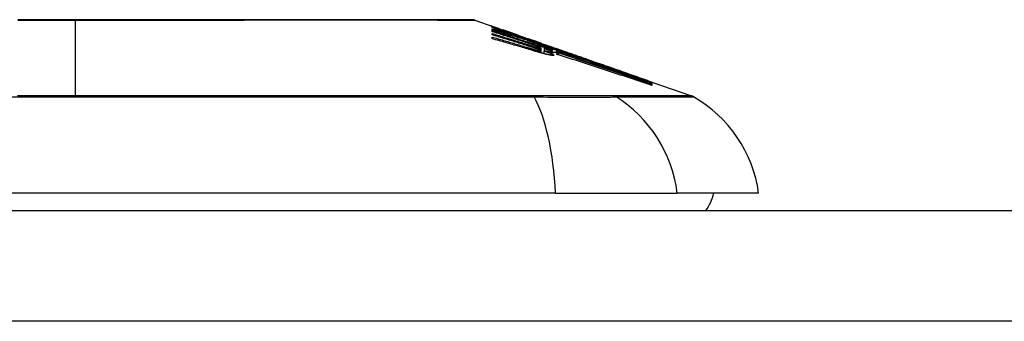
# Model space of a CAD drawing. Header units: inches. Extents: x 23 to 567, y 61 to 264.
# Tile 74 of 256: x 72.866 to 73.746, y 261.022 to 261.292. Entities that reach past the tile are written whole.
import ezdxf

# ---------------------------------------------------------------- set-up
doc = ezdxf.new("R2010")
doc.units = ezdxf.units.IN
doc.header["$MEASUREMENT"] = 0
doc.layers.add('Visible Edges(ANSI)', color=7, linetype='Continuous', lineweight=25)
doc.layers.add('Visible Tangent Edges(ANSI)', color=7, linetype='Continuous', lineweight=25)

msp = doc.modelspace()

# ---------------------------------------------------------------- linework, layer by layer
at = {"layer": 'Visible Edges(ANSI)'}
for p, q in [((73.27297, 261.29158), (73.28978, 261.2857)), ((73.28843, 261.28496), (73.28843, 261.28558)), ((73.28843, 261.2827), (73.28843, 261.2838)), ((73.28843, 261.2813), (73.28843, 261.28243)), ((73.28843, 261.27834), (73.28843, 261.27969)), ((73.29485, 261.2839), (73.29838, 261.28265)), ((73.29806, 261.28272), (73.29806, 261.28231)), ((73.305, 261.28013), (73.305, 261.27982)), ((73.30531, 261.27871), (73.30531, 261.27788)), ((73.28843, 261.27497), (73.28843, 261.27648)), ((73.31163, 261.2775), (73.31163, 261.27805)), ((73.3166, 261.27522), (73.3166, 261.27449)), ((73.32447, 261.27355), (73.32095, 261.27479)), ((73.32095, 261.27479), (73.32095, 261.27459)), ((73.32095, 261.27459), (73.32095, 261.27429)), ((73.32799, 261.27099), (73.32799, 261.27029)), ((73.33208, 261.27086), (73.33529, 261.26975)), ((73.33234, 261.27075), (73.33234, 261.27043)), ((73.33183, 261.26667), (73.33183, 261.26424)), ((73.33183, 261.26424), (73.33183, 261.26238)), ((73.33452, 261.26431), (73.33452, 261.26166)), ((73.33473, 261.26641), (73.33473, 261.2664)), ((73.33473, 261.2664), (73.33473, 261.26425)), ((73.34427, 261.2652), (73.33859, 261.26729)), ((73.34039, 261.26798), (73.34497, 261.26638)), ((73.34197, 261.26699), (73.34197, 261.26653)), ((73.34197, 261.26585), (73.34197, 261.26511)), ((73.34197, 261.2648), (73.34197, 261.26403)), ((73.34414, 261.26308), (73.34611, 261.26243)), ((73.34611, 261.26453), (73.34427, 261.2652)), ((73.34504, 261.26635), (73.34497, 261.26638)), ((73.34611, 261.26326), (73.34611, 261.26453)), ((73.34611, 261.26243), (73.34611, 261.26304)), ((73.34611, 261.26243), (73.34611, 261.26219)), ((73.34625, 261.26499), (73.34625, 261.26567)), ((73.34625, 261.26499), (73.34625, 261.26482)), ((73.34756, 261.26542), (73.34756, 261.26539)), ((73.34756, 261.2612), (73.34756, 261.26059)), ((73.37301, 261.25657), (73.38357, 261.25287)), ((73.42881, 261.23687), (73.42881, 261.23635)), ((73.43104, 261.23625), (73.43104, 261.23558)), ((73.43105, 261.23608), (73.43104, 261.23558)), ((73.43104, 261.23549), (73.43104, 261.23459)), ((73.43104, 261.23445), (73.43104, 261.2332)), ((73.43105, 261.23625), (73.4665, 261.22384)), ((73.43105, 261.23609), (73.43105, 261.23608)), ((73.43105, 261.23609), (73.43105, 261.23609)), ((73.34484, 261.13694), (72.48747, 261.13694)), ((73.34484, 261.13694), (73.45363, 261.13694)), ((73.52639, 261.13694), (73.45363, 261.13694)), ((23.46216, 261.12119), (77.06716, 261.12119))]:
    msp.add_line(p, q, dxfattribs=at)
at = {"layer": 'Visible Edges(ANSI)', "flags": 128}
for points in [[(73.27135, 261.29186), (73.27092, 261.29186), (73.26964, 261.29186), (73.2675, 261.29187), (73.26453, 261.29188), (73.26073, 261.29189), (73.25609, 261.2919), (73.25061, 261.29191), (73.24432, 261.29193), (73.23723, 261.29194), (73.22937, 261.29196), (73.22077, 261.29198), (73.21148, 261.29199), (73.20148, 261.29201), (73.19079, 261.29203), (73.17944, 261.29204), (73.16746, 261.29204), (73.15488, 261.29204), (73.1417, 261.29203), (73.12799, 261.29201), (73.11379, 261.29199), (73.09908, 261.29198), (73.08391, 261.29196), (73.06832, 261.29194), (73.05237, 261.29193), (73.03612, 261.29191), (73.01962, 261.2919), (73.00286, 261.29189), (72.98586, 261.29188), (72.96867, 261.29187), (72.95135, 261.29186), (72.93397, 261.29186), (72.9166, 261.29186), (72.89922, 261.29186), (72.88181, 261.29186), (72.86445, 261.29187)], [(73.29123, 261.28485), (73.29063, 261.28508), (73.29008, 261.28529), (73.28958, 261.28549), (73.28912, 261.28567), (73.28872, 261.28583), (73.28836, 261.28598), (73.28805, 261.28611), (73.28778, 261.28622), (73.28756, 261.28632), (73.28739, 261.2864), (73.28725, 261.28646), (73.28716, 261.28651), (73.2871, 261.28654), (73.28709, 261.28657), (73.2871, 261.28657), (73.28715, 261.28657), (73.28725, 261.28654), (73.28738, 261.28651), (73.28755, 261.28645), (73.28777, 261.28638), (73.28803, 261.2863), (73.28834, 261.28619), (73.2887, 261.28607), (73.2891, 261.28593)], [(73.28843, 261.28558), (73.2895, 261.28519), (73.29058, 261.2848), (73.29166, 261.2844), (73.29274, 261.284), (73.29383, 261.2836), (73.29492, 261.2832), (73.29602, 261.2828), (73.29713, 261.28239), (73.29825, 261.28198), (73.29937, 261.28156), (73.30051, 261.28115), (73.30165, 261.28072), (73.30281, 261.2803), (73.30398, 261.27987), (73.30517, 261.27943), (73.30637, 261.27899), (73.30759, 261.27854), (73.30882, 261.27809), (73.31007, 261.27763), (73.31133, 261.27716), (73.31262, 261.27669), (73.31393, 261.2762), (73.31525, 261.27572), (73.3166, 261.27522)], [(73.30531, 261.27871), (73.30458, 261.27898), (73.30385, 261.27926), (73.30312, 261.27952), (73.3024, 261.27979), (73.30167, 261.28006), (73.30095, 261.28033), (73.30024, 261.28059), (73.29952, 261.28086), (73.29881, 261.28112), (73.2981, 261.28138), (73.29739, 261.28165), (73.29668, 261.28191), (73.29598, 261.28217), (73.29528, 261.28243), (73.29459, 261.28269), (73.29389, 261.28294), (73.2932, 261.2832), (73.29251, 261.28345), (73.29182, 261.28371), (73.29114, 261.28396), (73.29046, 261.28421), (73.28978, 261.28446), (73.2891, 261.28471), (73.28843, 261.28496)], [(73.28843, 261.2838), (73.28914, 261.28359), (73.28984, 261.28338), (73.29055, 261.28317), (73.29125, 261.28297), (73.29195, 261.28276), (73.29266, 261.28255), (73.29336, 261.28234), (73.29407, 261.28213), (73.29477, 261.28192), (73.29548, 261.28171), (73.29618, 261.2815), (73.29688, 261.28128), (73.29759, 261.28107), (73.29829, 261.28086), (73.29899, 261.28065), (73.2997, 261.28043), (73.3004, 261.28022), (73.3011, 261.28001), (73.3018, 261.27979), (73.30251, 261.27958), (73.30321, 261.27936), (73.30391, 261.27915), (73.30461, 261.27893), (73.30531, 261.27871)], [(73.31691, 261.2744), (73.31573, 261.27476), (73.31455, 261.27512), (73.31337, 261.27547), (73.31219, 261.27583), (73.31101, 261.27618), (73.30982, 261.27654), (73.30864, 261.27689), (73.30745, 261.27724), (73.30627, 261.27759), (73.30508, 261.27794), (73.30389, 261.27829), (73.30271, 261.27864), (73.30152, 261.27899), (73.30033, 261.27933), (73.29914, 261.27967), (73.29795, 261.28002), (73.29676, 261.28036), (73.29557, 261.2807), (73.29438, 261.28103), (73.29319, 261.28137), (73.292, 261.28171), (73.29081, 261.28204), (73.28962, 261.28237), (73.28843, 261.2827)], [(73.28843, 261.28243), (73.29066, 261.2817), (73.29289, 261.28098), (73.29512, 261.28025), (73.29736, 261.27953), (73.29959, 261.2788), (73.30183, 261.27806), (73.30407, 261.27733), (73.30631, 261.2766), (73.30856, 261.27586), (73.3108, 261.27513), (73.31304, 261.27439), (73.31528, 261.27365), (73.31752, 261.27291), (73.31976, 261.27217), (73.322, 261.27143), (73.32423, 261.27069), (73.32647, 261.26996), (73.32869, 261.26922), (73.33092, 261.26848), (73.33314, 261.26774), (73.33536, 261.267), (73.33757, 261.26627), (73.33977, 261.26553), (73.34197, 261.2648)], [(73.3195, 261.27133), (73.31821, 261.27174), (73.31692, 261.27216), (73.31563, 261.27258), (73.31434, 261.273), (73.31305, 261.27342), (73.31176, 261.27383), (73.31046, 261.27425), (73.30917, 261.27467), (73.30787, 261.27508), (73.30658, 261.2755), (73.30528, 261.27592), (73.30399, 261.27633), (73.30269, 261.27675), (73.30139, 261.27717), (73.3001, 261.27758), (73.2988, 261.278), (73.2975, 261.27841), (73.29621, 261.27882), (73.29491, 261.27924), (73.29361, 261.27965), (73.29232, 261.28006), (73.29102, 261.28048), (73.28973, 261.28089), (73.28843, 261.2813)], [(73.28843, 261.27969), (73.28968, 261.27931), (73.29094, 261.27892), (73.29219, 261.27853), (73.29344, 261.27815), (73.29469, 261.27776), (73.29595, 261.27737), (73.2972, 261.27698), (73.29845, 261.27659), (73.29971, 261.2762), (73.30096, 261.27581), (73.30221, 261.27542), (73.30347, 261.27503), (73.30472, 261.27464), (73.30597, 261.27425), (73.30722, 261.27386), (73.30847, 261.27346), (73.30973, 261.27307), (73.31098, 261.27268), (73.31223, 261.27229), (73.31348, 261.27189), (73.31472, 261.2715), (73.31597, 261.2711), (73.31722, 261.27071), (73.31847, 261.27032)], [(73.31826, 261.26923), (73.31702, 261.26961), (73.31578, 261.27), (73.31454, 261.27038), (73.3133, 261.27076), (73.31206, 261.27115), (73.31082, 261.27153), (73.30958, 261.27191), (73.30834, 261.27229), (73.30709, 261.27267), (73.30585, 261.27305), (73.30461, 261.27343), (73.30336, 261.27381), (73.30212, 261.27419), (73.30088, 261.27457), (73.29963, 261.27495), (73.29839, 261.27533), (73.29714, 261.27571), (73.2959, 261.27609), (73.29465, 261.27646), (73.29341, 261.27684), (73.29216, 261.27721), (73.29092, 261.27759), (73.28968, 261.27796), (73.28843, 261.27834)], [(73.2891, 261.28593), (73.28927, 261.28587), (73.28944, 261.28581), (73.28962, 261.28575), (73.28981, 261.28569), (73.29, 261.28562), (73.2902, 261.28555), (73.2904, 261.28548), (73.29061, 261.2854), (73.29083, 261.28533), (73.29105, 261.28525), (73.29128, 261.28517), (73.29152, 261.28508), (73.29176, 261.285), (73.29201, 261.28491), (73.29227, 261.28482), (73.29254, 261.28472), (73.2928, 261.28463), (73.29308, 261.28453), (73.29336, 261.28443), (73.29365, 261.28433), (73.29394, 261.28422), (73.29424, 261.28412), (73.29454, 261.28401), (73.29485, 261.2839)], [(73.305, 261.27982), (73.30434, 261.28006), (73.30367, 261.2803), (73.30301, 261.28053), (73.30235, 261.28077), (73.30169, 261.281), (73.30104, 261.28124), (73.3004, 261.28147), (73.29976, 261.2817), (73.29913, 261.28193), (73.2985, 261.28215), (73.29789, 261.28237), (73.29729, 261.28259), (73.2967, 261.28281), (73.29612, 261.28302), (73.29556, 261.28323), (73.295, 261.28343), (73.29447, 261.28363), (73.29395, 261.28382), (73.29345, 261.28401), (73.29297, 261.28419), (73.2925, 261.28437), (73.29206, 261.28453), (73.29163, 261.28469), (73.29123, 261.28485)], [(73.30127, 261.28167), (73.30079, 261.28183), (73.30035, 261.28199), (73.29995, 261.28212), (73.29958, 261.28225), (73.29927, 261.28236), (73.29899, 261.28245), (73.29876, 261.28253), (73.29856, 261.28259), (73.2984, 261.28264), (73.29828, 261.28268), (73.29818, 261.28271), (73.29811, 261.28272), (73.29808, 261.28273), (73.29806, 261.28272), (73.29808, 261.28271), (73.29814, 261.28268), (73.29824, 261.28263), (73.29839, 261.28257), (73.29859, 261.28249), (73.29884, 261.28239), (73.29913, 261.28228), (73.29947, 261.28215), (73.29986, 261.282), (73.30029, 261.28184)], [(73.30029, 261.28184), (73.30044, 261.28179), (73.3006, 261.28173), (73.30076, 261.28167), (73.30092, 261.28161), (73.30109, 261.28155), (73.30126, 261.28148), (73.30143, 261.28142), (73.30161, 261.28135), (73.30179, 261.28129), (73.30198, 261.28122), (73.30217, 261.28115), (73.30236, 261.28108), (73.30256, 261.28101), (73.30276, 261.28093), (73.30297, 261.28086), (73.30318, 261.28078), (73.30339, 261.2807), (73.30361, 261.28063), (73.30383, 261.28055), (73.30406, 261.28047), (73.30429, 261.28038), (73.30452, 261.2803), (73.30476, 261.28022), (73.305, 261.28013)], [(73.31163, 261.27805), (73.31117, 261.27821), (73.3107, 261.27837), (73.31024, 261.27854), (73.30977, 261.2787), (73.30931, 261.27886), (73.30884, 261.27902), (73.30838, 261.27918), (73.30793, 261.27934), (73.30747, 261.2795), (73.30702, 261.27966), (73.30656, 261.27982), (73.30611, 261.27998), (73.30567, 261.28013), (73.30522, 261.28029), (73.30479, 261.28044), (73.30435, 261.28059), (73.30393, 261.28074), (73.30352, 261.28089), (73.30311, 261.28103), (73.30272, 261.28116), (73.30234, 261.2813), (73.30197, 261.28143), (73.30161, 261.28155), (73.30127, 261.28167)], [(73.28843, 261.27648), (73.2897, 261.27612), (73.29096, 261.27575), (73.29223, 261.27538), (73.2935, 261.27501), (73.29476, 261.27464), (73.29603, 261.27427), (73.29729, 261.27389), (73.29856, 261.27352), (73.29983, 261.27315), (73.30109, 261.27277), (73.30236, 261.2724), (73.30362, 261.27202), (73.30489, 261.27165), (73.30615, 261.27127), (73.30742, 261.2709), (73.30868, 261.27052), (73.30994, 261.27014), (73.31121, 261.26976), (73.31247, 261.26939), (73.31373, 261.26901), (73.31499, 261.26863), (73.31626, 261.26825), (73.31752, 261.26787), (73.31878, 261.26749)], [(73.32426, 261.26455), (73.32278, 261.26499), (73.32129, 261.26544), (73.3198, 261.26588), (73.31831, 261.26632), (73.31682, 261.26676), (73.31533, 261.2672), (73.31384, 261.26763), (73.31235, 261.26807), (73.31086, 261.26851), (73.30936, 261.26895), (73.30787, 261.26938), (73.30638, 261.26982), (73.30488, 261.27025), (73.30339, 261.27068), (73.30189, 261.27112), (73.3004, 261.27155), (73.2989, 261.27198), (73.2974, 261.27241), (73.29591, 261.27284), (73.29441, 261.27326), (73.29292, 261.27369), (73.29142, 261.27412), (73.28993, 261.27454), (73.28843, 261.27497)], [(73.31163, 261.27797), (73.31214, 261.2778), (73.31264, 261.27762), (73.31312, 261.27745), (73.31358, 261.27729), (73.31403, 261.27713), (73.31446, 261.27699), (73.31486, 261.27684), (73.31525, 261.27671), (73.31561, 261.27658), (73.31597, 261.27646), (73.31633, 261.27633), (73.31669, 261.27621), (73.31705, 261.27608), (73.3174, 261.27596), (73.31776, 261.27583), (73.31812, 261.27571), (73.31847, 261.27558), (73.31883, 261.27546), (73.31919, 261.27533), (73.31954, 261.27521), (73.31989, 261.27509), (73.32025, 261.27496), (73.3206, 261.27484), (73.32095, 261.27472)], [(73.32354, 261.2734), (73.32305, 261.27357), (73.32256, 261.27374), (73.32207, 261.27391), (73.32158, 261.27407), (73.32108, 261.27424), (73.32059, 261.27441), (73.3201, 261.27458), (73.3196, 261.27475), (73.31911, 261.27492), (73.31861, 261.27509), (73.31812, 261.27526), (73.31762, 261.27543), (73.31712, 261.2756), (73.31663, 261.27577), (73.31613, 261.27594), (73.31563, 261.27612), (73.31513, 261.27629), (73.31463, 261.27646), (73.31413, 261.27663), (73.31363, 261.27681), (73.31313, 261.27698), (73.31263, 261.27715), (73.31213, 261.27733), (73.31163, 261.2775)], [(73.3166, 261.27522), (73.31766, 261.27488), (73.31872, 261.27455), (73.31978, 261.27421), (73.32084, 261.27387), (73.3219, 261.27353), (73.32296, 261.27319), (73.32402, 261.27285), (73.32508, 261.27251), (73.32614, 261.27217), (73.3272, 261.27183), (73.32826, 261.27149), (73.32932, 261.27114), (73.33037, 261.2708), (73.33143, 261.27046), (73.33249, 261.27011), (73.33355, 261.26977), (73.3346, 261.26942), (73.33566, 261.26907), (73.33671, 261.26873), (73.33777, 261.26838), (73.33882, 261.26803), (73.33987, 261.26769), (73.34092, 261.26734), (73.34197, 261.26699)], [(73.34197, 261.26511), (73.34096, 261.26548), (73.33996, 261.26585), (73.33895, 261.26623), (73.33794, 261.2666), (73.33694, 261.26697), (73.33593, 261.26734), (73.33492, 261.26772), (73.33391, 261.26809), (73.3329, 261.26847), (73.33188, 261.26884), (73.33086, 261.26922), (73.32984, 261.2696), (73.3288, 261.26999), (73.32777, 261.27037), (73.32672, 261.27076), (73.32567, 261.27115), (73.32461, 261.27154), (73.32354, 261.27194), (73.32247, 261.27234), (73.32138, 261.27274), (73.32028, 261.27315), (73.31917, 261.27356), (73.31805, 261.27398), (73.31691, 261.2744)], [(73.31847, 261.27032), (73.31866, 261.27025), (73.31886, 261.27019), (73.31905, 261.27013), (73.31925, 261.27007), (73.31945, 261.27), (73.31964, 261.26994), (73.31984, 261.26988), (73.32004, 261.26982), (73.32023, 261.26976), (73.32043, 261.26969), (73.32063, 261.26963), (73.32082, 261.26957), (73.32102, 261.26951), (73.32121, 261.26945), (73.32141, 261.26938), (73.32161, 261.26932), (73.3218, 261.26926), (73.322, 261.2692), (73.3222, 261.26914), (73.32239, 261.26908), (73.32259, 261.26901), (73.32279, 261.26895), (73.32298, 261.26889), (73.32318, 261.26883)], [(73.32587, 261.26918), (73.32562, 261.26927), (73.32537, 261.26936), (73.32512, 261.26945), (73.32486, 261.26953), (73.3246, 261.26962), (73.32434, 261.26971), (73.32408, 261.2698), (73.32381, 261.2699), (73.32355, 261.26999), (73.32328, 261.27008), (73.32302, 261.27017), (73.32275, 261.27026), (73.32248, 261.27034), (73.32221, 261.27043), (73.32195, 261.27052), (73.32167, 261.27061), (73.3214, 261.2707), (73.32113, 261.27079), (73.32086, 261.27088), (73.32059, 261.27097), (73.32031, 261.27106), (73.32004, 261.27115), (73.31977, 261.27124), (73.3195, 261.27133)], [(73.32095, 261.27459), (73.32133, 261.27446), (73.32171, 261.27433), (73.32209, 261.27419), (73.32247, 261.27406), (73.32285, 261.27393), (73.32323, 261.2738), (73.3236, 261.27367), (73.32398, 261.27354), (73.32435, 261.27341), (73.32473, 261.27329), (73.32509, 261.27316), (73.32546, 261.27303), (73.32582, 261.27291), (73.32617, 261.27279), (73.32653, 261.27267), (73.32687, 261.27255), (73.32721, 261.27243), (73.32755, 261.27232), (73.32789, 261.27221), (73.32821, 261.2721), (73.32853, 261.27199), (73.32884, 261.27188), (73.32915, 261.27178), (73.32944, 261.27168)], [(73.33369, 261.26999), (73.3333, 261.27011), (73.33291, 261.27025), (73.33252, 261.27038), (73.33212, 261.27051), (73.33172, 261.27064), (73.33131, 261.27078), (73.33091, 261.27092), (73.3305, 261.27105), (73.33008, 261.27119), (73.32967, 261.27133), (73.32925, 261.27147), (73.32882, 261.27161), (73.3284, 261.27176), (73.32797, 261.2719), (73.32754, 261.27205), (73.32711, 261.27219), (73.32667, 261.27234), (73.32623, 261.27249), (73.32579, 261.27264), (73.32534, 261.27279), (73.3249, 261.27294), (73.32445, 261.2731), (73.32399, 261.27325), (73.32354, 261.2734)], [(73.3282, 261.27225), (73.32806, 261.2723), (73.32792, 261.27235), (73.32777, 261.2724), (73.32763, 261.27245), (73.32748, 261.2725), (73.32733, 261.27255), (73.32718, 261.2726), (73.32703, 261.27265), (73.32688, 261.27271), (73.32673, 261.27276), (73.32658, 261.27281), (73.32642, 261.27287), (73.32627, 261.27292), (73.32611, 261.27298), (73.32595, 261.27303), (73.32579, 261.27309), (73.32563, 261.27315), (73.32547, 261.2732), (73.32531, 261.27326), (73.32514, 261.27332), (73.32498, 261.27338), (73.32481, 261.27343), (73.32464, 261.27349), (73.32447, 261.27355)], [(73.34197, 261.26653), (73.34139, 261.26672), (73.34081, 261.26691), (73.34023, 261.2671), (73.33965, 261.26728), (73.33907, 261.26747), (73.33848, 261.26766), (73.3379, 261.26784), (73.33732, 261.26803), (73.33674, 261.26822), (73.33616, 261.2684), (73.33557, 261.26859), (73.33499, 261.26877), (73.33441, 261.26896), (73.33382, 261.26915), (73.33324, 261.26933), (73.33266, 261.26952), (73.33208, 261.2697), (73.33149, 261.26989), (73.33091, 261.27007), (73.33033, 261.27025), (73.32974, 261.27044), (73.32916, 261.27062), (73.32858, 261.2708), (73.32799, 261.27099)], [(73.32799, 261.27099), (73.32856, 261.27078), (73.32912, 261.27057), (73.32969, 261.27036), (73.33026, 261.27015), (73.33083, 261.26994), (73.3314, 261.26973), (73.33198, 261.26952), (73.33256, 261.26931), (73.33313, 261.2691), (73.33371, 261.26888), (73.3343, 261.26867), (73.33488, 261.26845), (73.33546, 261.26824), (73.33605, 261.26802), (73.33664, 261.26781), (73.33723, 261.26759), (73.33782, 261.26737), (73.33841, 261.26716), (73.339, 261.26694), (73.33959, 261.26672), (73.34019, 261.2665), (73.34078, 261.26628), (73.34138, 261.26607), (73.34197, 261.26585)], [(73.33115, 261.2712), (73.33106, 261.27123), (73.33096, 261.27127), (73.33087, 261.2713), (73.33076, 261.27134), (73.33066, 261.27138), (73.33056, 261.27141), (73.33045, 261.27145), (73.33034, 261.27149), (73.33022, 261.27153), (73.33011, 261.27157), (73.32999, 261.27162), (73.32987, 261.27166), (73.32974, 261.2717), (73.32961, 261.27175), (73.32949, 261.27179), (73.32935, 261.27184), (73.32922, 261.27189), (73.32908, 261.27194), (73.32894, 261.27199), (73.3288, 261.27204), (73.32865, 261.27209), (73.3285, 261.27214), (73.32835, 261.27219), (73.3282, 261.27225)], [(73.32944, 261.27168), (73.32987, 261.27153), (73.33026, 261.2714), (73.33062, 261.27128), (73.33094, 261.27118), (73.33123, 261.27108), (73.33147, 261.271), (73.33169, 261.27094), (73.33187, 261.27088), (73.33201, 261.27083), (73.33213, 261.2708), (73.33222, 261.27077), (73.33228, 261.27076), (73.33232, 261.27075), (73.33234, 261.27075), (73.33234, 261.27075), (73.33232, 261.27077), (73.33227, 261.27079), (73.33221, 261.27081), (73.33211, 261.27085), (73.33199, 261.2709), (73.33183, 261.27096), (73.33164, 261.27102), (73.33142, 261.27111), (73.33115, 261.2712)], [(73.34078, 261.26766), (73.34056, 261.26773), (73.34034, 261.2678), (73.34011, 261.26788), (73.33987, 261.26796), (73.33962, 261.26804), (73.33937, 261.26812), (73.33911, 261.2682), (73.33884, 261.26829), (73.33857, 261.26838), (73.33829, 261.26847), (73.338, 261.26856), (73.33771, 261.26866), (73.3374, 261.26876), (73.33709, 261.26886), (73.33678, 261.26896), (73.33646, 261.26907), (73.33613, 261.26918), (73.3358, 261.26929), (73.33546, 261.2694), (73.33512, 261.26951), (73.33477, 261.26963), (73.33442, 261.26974), (73.33406, 261.26986), (73.33369, 261.26999)], [(73.33529, 261.26975), (73.33561, 261.26964), (73.33592, 261.26954), (73.33622, 261.26943), (73.33651, 261.26933), (73.33681, 261.26923), (73.33709, 261.26913), (73.33737, 261.26903), (73.33765, 261.26894), (73.33792, 261.26884), (73.33818, 261.26875), (73.33844, 261.26866), (73.33869, 261.26857), (73.33894, 261.26849), (73.33918, 261.2684), (73.33942, 261.26832), (73.33964, 261.26824), (73.33987, 261.26817), (73.34008, 261.26809), (73.34029, 261.26802), (73.34049, 261.26795), (73.34069, 261.26788), (73.34088, 261.26781), (73.34107, 261.26774), (73.34125, 261.26768)], [(73.32318, 261.26767), (73.32297, 261.26774), (73.32277, 261.2678), (73.32257, 261.26787), (73.32236, 261.26793), (73.32216, 261.268), (73.32195, 261.26807), (73.32175, 261.26813), (73.32155, 261.2682), (73.32134, 261.26826), (73.32114, 261.26833), (73.32093, 261.26839), (73.32073, 261.26846), (73.32052, 261.26852), (73.32032, 261.26859), (73.32011, 261.26865), (73.31991, 261.26872), (73.3197, 261.26878), (73.31949, 261.26884), (73.31929, 261.26891), (73.31908, 261.26897), (73.31888, 261.26904), (73.31867, 261.2691), (73.31846, 261.26917), (73.31826, 261.26923)], [(73.31878, 261.26749), (73.31899, 261.26742), (73.3192, 261.26736), (73.31941, 261.2673), (73.31962, 261.26723), (73.31983, 261.26717), (73.32004, 261.26711), (73.32026, 261.26704), (73.32047, 261.26698), (73.32068, 261.26691), (73.32089, 261.26685), (73.3211, 261.26679), (73.32131, 261.26672), (73.32153, 261.26666), (73.32174, 261.2666), (73.32195, 261.26653), (73.32216, 261.26647), (73.32237, 261.26641), (73.32259, 261.26634), (73.3228, 261.26628), (73.32301, 261.26622), (73.32322, 261.26616), (73.32343, 261.26609), (73.32364, 261.26603), (73.32385, 261.26597)], [(73.32318, 261.26883), (73.32336, 261.26877), (73.32354, 261.26871), (73.32373, 261.26866), (73.32391, 261.2686), (73.32409, 261.26854), (73.32427, 261.26849), (73.32446, 261.26843), (73.32464, 261.26837), (73.32482, 261.26832), (73.325, 261.26826), (73.32518, 261.26821), (73.32536, 261.26815), (73.32554, 261.2681), (73.32572, 261.26804), (73.32589, 261.26799), (73.32607, 261.26794), (73.32625, 261.26788), (73.32643, 261.26783), (73.3266, 261.26778), (73.32678, 261.26773), (73.32695, 261.26768), (73.32713, 261.26762), (73.3273, 261.26757), (73.32748, 261.26752)], [(73.32753, 261.2662), (73.32736, 261.26626), (73.32719, 261.26632), (73.32702, 261.26638), (73.32684, 261.26644), (73.32667, 261.2665), (73.32649, 261.26656), (73.32632, 261.26663), (73.32614, 261.26669), (73.32596, 261.26675), (73.32578, 261.26681), (73.3256, 261.26687), (73.32542, 261.26693), (73.32524, 261.26699), (73.32505, 261.26705), (73.32487, 261.26712), (73.32469, 261.26718), (73.3245, 261.26724), (73.32431, 261.2673), (73.32413, 261.26736), (73.32394, 261.26742), (73.32375, 261.26749), (73.32356, 261.26755), (73.32337, 261.26761), (73.32318, 261.26767)], [(73.32385, 261.26597), (73.32403, 261.26592), (73.32421, 261.26586), (73.32439, 261.26581), (73.32456, 261.26576), (73.32474, 261.26571), (73.32492, 261.26565), (73.3251, 261.2656), (73.32527, 261.26555), (73.32545, 261.2655), (73.32562, 261.26545), (73.3258, 261.2654), (73.32597, 261.26535), (73.32615, 261.2653), (73.32632, 261.26525), (73.32649, 261.26521), (73.32666, 261.26516), (73.32683, 261.26511), (73.327, 261.26507), (73.32717, 261.26502), (73.32734, 261.26497), (73.3275, 261.26493), (73.32767, 261.26489), (73.32783, 261.26484), (73.32799, 261.2648)], [(73.33312, 261.26203), (73.33277, 261.26212), (73.33242, 261.26221), (73.33206, 261.26231), (73.3317, 261.26241), (73.33134, 261.26251), (73.33098, 261.26261), (73.33061, 261.26271), (73.33024, 261.26282), (73.32987, 261.26292), (73.3295, 261.26303), (73.32913, 261.26313), (73.32875, 261.26324), (73.32838, 261.26335), (73.328, 261.26345), (73.32763, 261.26356), (73.32725, 261.26367), (73.32688, 261.26378), (73.3265, 261.26389), (73.32613, 261.264), (73.32575, 261.26411), (73.32538, 261.26422), (73.32501, 261.26433), (73.32463, 261.26444), (73.32426, 261.26455)], [(73.3296, 261.26779), (73.32947, 261.26784), (73.32934, 261.26789), (73.32921, 261.26794), (73.32908, 261.268), (73.32894, 261.26805), (73.32879, 261.26811), (73.32865, 261.26816), (73.3285, 261.26822), (73.32835, 261.26828), (73.3282, 261.26833), (73.32804, 261.26839), (73.32789, 261.26845), (73.32773, 261.26851), (73.32757, 261.26857), (73.3274, 261.26863), (73.32724, 261.26869), (73.32707, 261.26875), (73.3269, 261.26881), (73.32673, 261.26887), (73.32656, 261.26893), (73.32639, 261.26899), (73.32622, 261.26906), (73.32604, 261.26912), (73.32587, 261.26918)], [(73.32748, 261.26752), (73.32763, 261.26748), (73.32779, 261.26743), (73.32795, 261.26739), (73.3281, 261.26734), (73.32825, 261.2673), (73.3284, 261.26726), (73.32855, 261.26722), (73.32869, 261.26718), (73.32883, 261.26714), (73.32897, 261.2671), (73.32911, 261.26707), (73.32925, 261.26703), (73.32938, 261.26699), (73.32951, 261.26696), (73.32964, 261.26693), (73.32976, 261.2669), (73.32988, 261.26687), (73.33, 261.26684), (73.33011, 261.26681), (73.33022, 261.26679), (73.33033, 261.26676), (73.33043, 261.26674), (73.33054, 261.26671), (73.33063, 261.26669)], [(73.33063, 261.265), (73.33054, 261.26504), (73.33043, 261.26509), (73.33033, 261.26513), (73.33022, 261.26518), (73.33011, 261.26522), (73.33, 261.26527), (73.32988, 261.26531), (73.32977, 261.26536), (73.32965, 261.26541), (73.32952, 261.26546), (73.32939, 261.26551), (73.32927, 261.26556), (73.32913, 261.26561), (73.329, 261.26566), (73.32886, 261.26571), (73.32872, 261.26577), (73.32858, 261.26582), (73.32844, 261.26587), (73.32829, 261.26593), (73.32814, 261.26598), (73.32799, 261.26604), (73.32784, 261.26609), (73.32768, 261.26615), (73.32753, 261.2662)], [(73.32799, 261.2648), (73.32814, 261.26476), (73.32828, 261.26473), (73.32842, 261.26469), (73.32856, 261.26466), (73.32869, 261.26462), (73.32883, 261.26459), (73.32896, 261.26456), (73.32909, 261.26452), (73.32922, 261.26449), (73.32934, 261.26447), (73.32946, 261.26444), (73.32958, 261.26441), (73.3297, 261.26438), (73.32981, 261.26436), (73.32992, 261.26433), (73.33003, 261.26431), (73.33014, 261.26429), (73.33024, 261.26427), (73.33034, 261.26425), (73.33043, 261.26423), (73.33053, 261.26421), (73.33062, 261.2642), (73.3307, 261.26418), (73.33079, 261.26417)], [(73.33136, 261.267), (73.33132, 261.26703), (73.33127, 261.26705), (73.33122, 261.26708), (73.33117, 261.2671), (73.33111, 261.26713), (73.33105, 261.26716), (73.33099, 261.26719), (73.33093, 261.26722), (73.33086, 261.26725), (73.33079, 261.26728), (73.33072, 261.26731), (73.33065, 261.26735), (73.33057, 261.26738), (73.33049, 261.26742), (73.33041, 261.26745), (73.33033, 261.26749), (73.33024, 261.26752), (73.33016, 261.26756), (73.33007, 261.2676), (73.32998, 261.26763), (73.32989, 261.26767), (73.32979, 261.26771), (73.3297, 261.26775), (73.3296, 261.26779)], [(73.33063, 261.26669), (73.33079, 261.26666), (73.33093, 261.26663), (73.33105, 261.26661), (73.33117, 261.26659), (73.33127, 261.26658), (73.33136, 261.26657), (73.33144, 261.26656), (73.33151, 261.26656), (73.33157, 261.26656), (73.33163, 261.26656), (73.33167, 261.26657), (73.33171, 261.26657), (73.33175, 261.26658), (73.33177, 261.26659), (73.33179, 261.26661), (73.33181, 261.26662), (73.33182, 261.26664), (73.33182, 261.26666), (73.33182, 261.26668), (73.3318, 261.26671), (73.33175, 261.26676), (73.33167, 261.26682), (73.33154, 261.2669), (73.33136, 261.267)], [(73.33079, 261.26417), (73.33095, 261.26414), (73.3311, 261.26412), (73.33123, 261.26411), (73.33134, 261.2641), (73.33144, 261.2641), (73.33153, 261.2641), (73.3316, 261.2641), (73.33166, 261.26411), (73.33171, 261.26412), (73.33175, 261.26414), (73.33178, 261.26416), (73.3318, 261.26418), (73.33182, 261.2642), (73.33183, 261.26423), (73.33182, 261.26427), (73.3318, 261.26431), (73.33176, 261.26437), (73.3317, 261.26443), (73.3316, 261.2645), (73.33148, 261.26458), (73.33132, 261.26467), (73.33113, 261.26477), (73.3309, 261.26488), (73.33063, 261.265)], [(73.33908, 261.26055), (73.33887, 261.2606), (73.33866, 261.26064), (73.33845, 261.26069), (73.33823, 261.26074), (73.33801, 261.26079), (73.33778, 261.26084), (73.33755, 261.2609), (73.33731, 261.26095), (73.33707, 261.26101), (73.33683, 261.26107), (73.33658, 261.26113), (73.33633, 261.26119), (73.33608, 261.26126), (73.33582, 261.26132), (73.33556, 261.26139), (73.3353, 261.26145), (73.33504, 261.26152), (73.33477, 261.26159), (73.3345, 261.26166), (73.33423, 261.26173), (73.33395, 261.2618), (73.33368, 261.26188), (73.3334, 261.26195), (73.33312, 261.26203)], [(73.33452, 261.26431), (73.33483, 261.2642), (73.33513, 261.26408), (73.33543, 261.26397), (73.33573, 261.26386), (73.33602, 261.26375), (73.3363, 261.26365), (73.33659, 261.26354), (73.33686, 261.26343), (73.33714, 261.26333), (73.3374, 261.26322), (73.33767, 261.26312), (73.33793, 261.26302), (73.33818, 261.26292), (73.33844, 261.26282), (73.33868, 261.26272), (73.33893, 261.26262), (73.33917, 261.26253), (73.3394, 261.26243), (73.33963, 261.26234), (73.33986, 261.26224), (73.34008, 261.26215), (73.3403, 261.26206), (73.34052, 261.26197), (73.34073, 261.26188)], [(73.34146, 261.26256), (73.34128, 261.26259), (73.34109, 261.26263), (73.34088, 261.26267), (73.34067, 261.26271), (73.34045, 261.26276), (73.34021, 261.26281), (73.33996, 261.26287), (73.3397, 261.26293), (73.33943, 261.26299), (73.33915, 261.26306), (73.33887, 261.26313), (73.33857, 261.26321), (73.33826, 261.26329), (73.33795, 261.26337), (73.33763, 261.26345), (73.33731, 261.26354), (73.33697, 261.26363), (73.33664, 261.26372), (73.33629, 261.26381), (73.33595, 261.26391), (73.3356, 261.26401), (73.33524, 261.26411), (73.33488, 261.26421), (73.33452, 261.26431)], [(73.34197, 261.26403), (73.34167, 261.26413), (73.34137, 261.26423), (73.34107, 261.26433), (73.34077, 261.26443), (73.34046, 261.26453), (73.34016, 261.26463), (73.33986, 261.26473), (73.33956, 261.26483), (73.33926, 261.26493), (73.33895, 261.26502), (73.33865, 261.26512), (73.33835, 261.26522), (73.33805, 261.26532), (73.33775, 261.26542), (73.33744, 261.26552), (73.33714, 261.26562), (73.33684, 261.26572), (73.33654, 261.26582), (73.33624, 261.26592), (73.33593, 261.26602), (73.33563, 261.26612), (73.33533, 261.26621), (73.33503, 261.26631), (73.33473, 261.26641)], [(73.33473, 261.2664), (73.33505, 261.26628), (73.33537, 261.26616), (73.33568, 261.26604), (73.33599, 261.26593), (73.3363, 261.26581), (73.3366, 261.2657), (73.3369, 261.26558), (73.3372, 261.26547), (73.33749, 261.26536), (73.33777, 261.26525), (73.33805, 261.26514), (73.33833, 261.26503), (73.33859, 261.26492), (73.33886, 261.26482), (73.33911, 261.26472), (73.33936, 261.26462), (73.33961, 261.26452), (73.33985, 261.26442), (73.34008, 261.26432), (73.34031, 261.26423), (73.34053, 261.26414), (73.34074, 261.26405), (73.34095, 261.26396), (73.34115, 261.26387)], [(73.33855, 261.26746), (73.33887, 261.26736), (73.33919, 261.26726), (73.33951, 261.26715), (73.33983, 261.26705), (73.34015, 261.26695), (73.34047, 261.26685), (73.34079, 261.26674), (73.34111, 261.26664), (73.34144, 261.26654), (73.34176, 261.26644), (73.34208, 261.26633), (73.3424, 261.26623), (73.34272, 261.26613), (73.34304, 261.26602), (73.34336, 261.26592), (73.34368, 261.26582), (73.344, 261.26572), (73.34432, 261.26561), (73.34464, 261.26551), (73.34496, 261.26541), (73.34528, 261.2653), (73.34561, 261.2652), (73.34593, 261.2651), (73.34625, 261.26499)], [(73.43104, 261.23558), (73.42732, 261.23687), (73.42358, 261.23817), (73.41981, 261.23947), (73.41601, 261.24078), (73.4122, 261.2421), (73.40836, 261.24343), (73.40452, 261.24476), (73.40065, 261.24609), (73.39677, 261.24743), (73.39289, 261.24877), (73.38899, 261.25012), (73.38509, 261.25146), (73.38119, 261.25281), (73.37728, 261.25415), (73.37337, 261.2555), (73.36947, 261.25684), (73.36557, 261.25819), (73.36167, 261.25953), (73.35778, 261.26086), (73.35391, 261.26219), (73.35004, 261.26352), (73.34619, 261.26484), (73.34236, 261.26615), (73.33855, 261.26746)], [(73.33859, 261.26729), (73.3424, 261.26599), (73.34623, 261.26468), (73.35008, 261.26336), (73.35394, 261.26204), (73.35782, 261.26071), (73.3617, 261.25938), (73.3656, 261.25804), (73.36949, 261.25671), (73.3734, 261.25537), (73.3773, 261.25402), (73.38121, 261.25268), (73.38511, 261.25134), (73.38901, 261.25), (73.3929, 261.24866), (73.39679, 261.24732), (73.40066, 261.24598), (73.40452, 261.24465), (73.40837, 261.24332), (73.4122, 261.242), (73.41602, 261.24068), (73.41981, 261.23937), (73.42358, 261.23807), (73.42732, 261.23678), (73.43104, 261.23549)], [(73.34073, 261.26188), (73.34096, 261.26178), (73.34118, 261.26168), (73.34139, 261.26159), (73.34159, 261.2615), (73.34178, 261.26141), (73.34196, 261.26132), (73.34213, 261.26124), (73.34229, 261.26116), (73.34244, 261.26109), (73.34257, 261.26101), (73.3427, 261.26094), (73.34282, 261.26088), (73.34294, 261.2608), (73.34306, 261.26072), (73.34319, 261.26062), (73.34329, 261.26053), (73.34338, 261.26043), (73.34342, 261.26033), (73.34341, 261.26024), (73.34334, 261.26016), (73.34321, 261.2601), (73.34301, 261.26005), (73.34273, 261.26003), (73.34239, 261.26003)], [(73.34125, 261.26768), (73.34163, 261.26755), (73.34197, 261.26743), (73.34227, 261.26732), (73.34254, 261.26722), (73.34277, 261.26714), (73.34296, 261.26707), (73.34312, 261.26701), (73.34324, 261.26696), (73.34333, 261.26692), (73.34339, 261.26689), (73.34342, 261.26688), (73.34342, 261.26687), (73.34339, 261.26687), (73.34333, 261.26688), (73.34324, 261.26691), (73.34311, 261.26694), (73.34295, 261.26699), (73.34276, 261.26704), (73.34253, 261.26711), (73.34226, 261.2672), (73.34195, 261.26729), (73.3416, 261.2674), (73.34121, 261.26752), (73.34078, 261.26766)], [(73.34115, 261.26387), (73.3416, 261.26367), (73.34199, 261.26349), (73.34234, 261.26332), (73.34264, 261.26316), (73.34289, 261.26302), (73.34309, 261.2629), (73.34323, 261.26279), (73.34333, 261.2627), (73.34339, 261.26263), (73.34342, 261.26257), (73.34342, 261.26252), (73.3434, 261.26248), (73.34336, 261.26244), (73.3433, 261.26242), (73.34321, 261.2624), (73.34311, 261.26239), (73.34298, 261.26238), (73.34283, 261.26238), (73.34266, 261.26239), (73.34247, 261.26241), (73.34225, 261.26244), (73.34201, 261.26247), (73.34174, 261.26251), (73.34146, 261.26256)], [(73.34476, 261.26281), (73.34473, 261.26282), (73.34471, 261.26283), (73.34469, 261.26284), (73.34466, 261.26286), (73.34464, 261.26287), (73.34461, 261.26288), (73.34458, 261.26289), (73.34456, 261.2629), (73.34453, 261.26291), (73.34451, 261.26292), (73.34448, 261.26293), (73.34446, 261.26294), (73.34443, 261.26295), (73.3444, 261.26296), (73.34438, 261.26298), (73.34435, 261.26299), (73.34433, 261.263), (73.3443, 261.26301), (73.34427, 261.26302), (73.34425, 261.26303), (73.34422, 261.26304), (73.3442, 261.26305), (73.34417, 261.26306), (73.34414, 261.26308)], [(73.34589, 261.26113), (73.34614, 261.26109), (73.34637, 261.26107), (73.34658, 261.26105), (73.34676, 261.26103), (73.34693, 261.26102), (73.34708, 261.26102), (73.34721, 261.26103), (73.34731, 261.26104), (73.3474, 261.26106), (73.34747, 261.26108), (73.34752, 261.26111), (73.34756, 261.26116), (73.34757, 261.26121), (73.34754, 261.26128), (73.34748, 261.26136), (73.34738, 261.26146), (73.34723, 261.26157), (73.34702, 261.26171), (73.34677, 261.26185), (73.34647, 261.26201), (73.34612, 261.26219), (73.34571, 261.26238), (73.34526, 261.26259), (73.34476, 261.26281)], [(73.34734, 261.26547), (73.34741, 261.26545), (73.34747, 261.26543), (73.34752, 261.26542), (73.34755, 261.26542), (73.34756, 261.26542), (73.34756, 261.26542), (73.34755, 261.26543), (73.34753, 261.26545), (73.34749, 261.26547), (73.34743, 261.26549), (73.34736, 261.26552), (73.34728, 261.26555), (73.34718, 261.26559), (73.34707, 261.26563), (73.34694, 261.26568), (73.34679, 261.26573), (73.34663, 261.26579), (73.34645, 261.26586), (73.34626, 261.26593), (73.34605, 261.266), (73.34582, 261.26608), (73.34558, 261.26617), (73.34532, 261.26626), (73.34504, 261.26635)], [(73.43104, 261.2332), (73.42757, 261.23435), (73.42409, 261.23552), (73.42059, 261.23668), (73.41708, 261.23785), (73.41355, 261.23902), (73.41002, 261.24019), (73.40648, 261.24136), (73.40293, 261.24254), (73.39937, 261.24371), (73.3958, 261.24489), (73.39223, 261.24606), (73.38866, 261.24724), (73.38508, 261.24841), (73.3815, 261.24958), (73.37793, 261.25075), (73.37435, 261.25192), (73.37077, 261.25309), (73.3672, 261.25425), (73.36363, 261.25541), (73.36007, 261.25656), (73.35651, 261.25771), (73.35296, 261.25885), (73.34942, 261.25999), (73.34589, 261.26113)], [(73.43104, 261.23459), (73.4276, 261.23576), (73.42413, 261.23695), (73.42064, 261.23813), (73.41715, 261.23932), (73.41363, 261.24052), (73.41011, 261.24171), (73.40657, 261.24291), (73.40303, 261.24411), (73.39948, 261.24532), (73.39592, 261.24652), (73.39235, 261.24773), (73.38878, 261.24894), (73.38521, 261.25014), (73.38164, 261.25135), (73.37806, 261.25255), (73.37449, 261.25376), (73.37092, 261.25496), (73.36735, 261.25615), (73.36379, 261.25735), (73.36024, 261.25854), (73.35669, 261.25973), (73.35315, 261.26091), (73.34963, 261.26209), (73.34611, 261.26326)], [(73.34611, 261.26304), (73.34963, 261.26187), (73.35315, 261.2607), (73.35669, 261.25952), (73.36024, 261.25834), (73.36379, 261.25715), (73.36735, 261.25596), (73.37092, 261.25476), (73.37449, 261.25357), (73.37806, 261.25237), (73.38164, 261.25117), (73.38521, 261.24997), (73.38878, 261.24876), (73.39235, 261.24756), (73.39591, 261.24636), (73.39947, 261.24516), (73.40303, 261.24396), (73.40657, 261.24276), (73.41011, 261.24156), (73.41363, 261.24037), (73.41714, 261.23917), (73.42064, 261.23799), (73.42413, 261.2368), (73.42759, 261.23563), (73.43104, 261.23445)], [(73.34625, 261.26567), (73.34965, 261.26448), (73.35308, 261.26329), (73.35651, 261.2621), (73.35996, 261.26089), (73.36341, 261.25969), (73.36688, 261.25848), (73.37034, 261.25727), (73.37382, 261.25606), (73.3773, 261.25485), (73.38078, 261.25364), (73.38425, 261.25242), (73.38773, 261.25121), (73.39121, 261.25), (73.39468, 261.24879), (73.39814, 261.24758), (73.4016, 261.24637), (73.40505, 261.24517), (73.40849, 261.24397), (73.41192, 261.24277), (73.41533, 261.24158), (73.41873, 261.2404), (73.42211, 261.23922), (73.42547, 261.23804), (73.42881, 261.23687)], [(73.37301, 261.25657), (73.37194, 261.25694), (73.37088, 261.25731), (73.36982, 261.25768), (73.36875, 261.25805), (73.36768, 261.25843), (73.36662, 261.2588), (73.36555, 261.25917), (73.36448, 261.25954), (73.36341, 261.25992), (73.36234, 261.26029), (73.36127, 261.26066), (73.36019, 261.26103), (73.35912, 261.2614), (73.35805, 261.26178), (73.35698, 261.26215), (73.3559, 261.26252), (73.35483, 261.26289), (73.35376, 261.26326), (73.35269, 261.26363), (73.35162, 261.264), (73.35055, 261.26437), (73.34948, 261.26473), (73.34841, 261.2651), (73.34734, 261.26547)], [(73.34239, 261.26003), (73.3423, 261.26004), (73.34222, 261.26004), (73.34212, 261.26005), (73.34202, 261.26006), (73.34192, 261.26007), (73.34181, 261.26008), (73.3417, 261.26009), (73.34158, 261.2601), (73.34146, 261.26012), (73.34134, 261.26014), (73.34121, 261.26016), (73.34107, 261.26018), (73.34093, 261.2602), (73.34079, 261.26022), (73.34064, 261.26025), (73.34048, 261.26028), (73.34032, 261.2603), (73.34016, 261.26034), (73.33999, 261.26037), (73.33982, 261.2604), (73.33964, 261.26044), (73.33946, 261.26047), (73.33927, 261.26051), (73.33908, 261.26055)], [(73.42881, 261.23687), (73.42702, 261.23751), (73.42521, 261.23816), (73.42339, 261.23881), (73.42155, 261.23946), (73.41971, 261.24011), (73.41785, 261.24077), (73.41598, 261.24144), (73.41411, 261.2421), (73.41223, 261.24277), (73.41033, 261.24344), (73.40844, 261.24411), (73.40654, 261.24478), (73.40463, 261.24546), (73.40272, 261.24613), (73.4008, 261.24681), (73.39888, 261.24749), (73.39697, 261.24816), (73.39505, 261.24884), (73.39313, 261.24951), (73.39121, 261.25019), (73.3893, 261.25086), (73.38738, 261.25153), (73.38547, 261.2522), (73.38357, 261.25287)], [(73.41208, 261.24282), (73.41287, 261.24255), (73.41366, 261.24228), (73.41445, 261.242), (73.41525, 261.24173), (73.41604, 261.24145), (73.41683, 261.24118), (73.41762, 261.24091), (73.41841, 261.24063), (73.41921, 261.24036), (73.42, 261.24008), (73.42079, 261.23981), (73.42158, 261.23954), (73.42237, 261.23926), (73.42316, 261.23899), (73.42395, 261.23871), (73.42474, 261.23844), (73.42553, 261.23816), (73.42632, 261.23789), (73.42711, 261.23762), (73.4279, 261.23734), (73.42869, 261.23707), (73.42947, 261.23679), (73.43026, 261.23652), (73.43104, 261.23625)], [(73.43105, 261.23625), (73.43105, 261.23625), (73.43105, 261.23625), (73.43105, 261.23625), (73.43105, 261.23625), (73.43105, 261.23625), (73.43105, 261.23624), (73.43105, 261.23624), (73.43105, 261.23623), (73.43105, 261.23623), (73.43105, 261.23622), (73.43105, 261.23622), (73.43105, 261.23621), (73.43105, 261.23621), (73.43105, 261.2362), (73.43105, 261.23619), (73.43105, 261.23618), (73.43105, 261.23617), (73.43105, 261.23616), (73.43105, 261.23615), (73.43105, 261.23614), (73.43105, 261.23613), (73.43105, 261.23612), (73.43105, 261.23611), (73.43105, 261.23609)]]:
    msp.add_lwpolyline(points, dxfattribs=at)
at = {"layer": 'Visible Edges(ANSI)'}
for centre, radius, start, end in [((73.27134, 261.28694), 0.00492, 70.70995, 89.82686), ((73.46325, 261.21455), 0.00984, 60.18311, 70.70995), ((73.40941, 261.12062), 0.11811, 7.9413, 60.18311), ((73.44765, 261.14481), 0.03937, 323.1301, 348.46304)]:
    msp.add_arc(centre, radius, start, end, dxfattribs=at)
at = {"layer": 'Visible Tangent Edges(ANSI)'}
for p, q in [((72.91616, 261.29186), (72.91616, 261.29158)), ((72.91616, 261.22384), (72.91616, 261.29158)), ((73.2891, 261.28593), (73.2891, 261.28568)), ((73.29485, 261.2839), (73.29485, 261.28349)), ((73.30029, 261.28184), (73.30029, 261.28151)), ((73.31847, 261.27032), (73.31847, 261.26917)), ((73.32944, 261.27168), (73.32944, 261.27141)), ((73.33529, 261.26975), (73.33529, 261.26945)), ((73.31878, 261.26749), (73.31878, 261.26618)), ((73.32318, 261.26883), (73.32318, 261.26767)), ((73.32385, 261.26597), (73.32385, 261.26468)), ((73.32748, 261.26752), (73.32748, 261.26622)), ((73.32799, 261.2648), (73.32799, 261.26346)), ((73.33063, 261.26669), (73.33063, 261.265)), ((73.33079, 261.26417), (73.33079, 261.26266)), ((73.34073, 261.26188), (73.34073, 261.26023)), ((73.34115, 261.26387), (73.34115, 261.26261)), ((73.34125, 261.26768), (73.34125, 261.26751)), ((73.32496, 261.22388), (73.32449, 261.22388)), ((73.39688, 261.22388), (73.39671, 261.22388)), ((77.06716, 261.02219), (23.46216, 261.02219))]:
    msp.add_line(p, q, dxfattribs=at)
at = {"layer": 'Visible Tangent Edges(ANSI)', "flags": 128}
for points in [[(72.8646, 261.2916), (72.87489, 261.29159), (72.8852, 261.29159), (72.89553, 261.29158), (72.90585, 261.29158), (72.91616, 261.29158)], [(72.91616, 261.29158), (72.92649, 261.29158), (72.93684, 261.29158), (72.94718, 261.29159), (72.9575, 261.29159), (72.96779, 261.2916), (72.97804, 261.29161), (72.98824, 261.29162), (72.99837, 261.29163), (73.00841, 261.29164), (73.01836, 261.29166), (73.02821, 261.29167), (73.03798, 261.29169), (73.04766, 261.2917), (73.05724, 261.29172), (73.0667, 261.29173), (73.07604, 261.29175), (73.08524, 261.29177), (73.09429, 261.29179), (73.10318, 261.2918), (73.1119, 261.29182), (73.12046, 261.29184), (73.12883, 261.29185), (73.13702, 261.29187), (73.14503, 261.29189)], [(73.14503, 261.29189), (73.14704, 261.29189), (73.14903, 261.29189), (73.15102, 261.2919), (73.15299, 261.2919), (73.15495, 261.2919), (73.15689, 261.2919), (73.15882, 261.29191), (73.16074, 261.29191), (73.16265, 261.29191), (73.16454, 261.29191), (73.16642, 261.29191), (73.16829, 261.29191), (73.17014, 261.29191), (73.17198, 261.29191), (73.17381, 261.29191), (73.17562, 261.29191), (73.17742, 261.29191), (73.1792, 261.2919), (73.18097, 261.2919), (73.18273, 261.2919), (73.18447, 261.2919), (73.1862, 261.29189), (73.18792, 261.29189), (73.18962, 261.29189)], [(73.18962, 261.29189), (73.19613, 261.29187), (73.20242, 261.29185), (73.20846, 261.29184), (73.21427, 261.29182), (73.21983, 261.2918), (73.22514, 261.29179), (73.23019, 261.29177), (73.23498, 261.29175), (73.2395, 261.29173), (73.24376, 261.29172), (73.24774, 261.2917), (73.25144, 261.29169), (73.25486, 261.29167), (73.25798, 261.29166), (73.26081, 261.29164), (73.26335, 261.29163), (73.2656, 261.29162), (73.26754, 261.29161), (73.2692, 261.2916), (73.27055, 261.29159), (73.27161, 261.29159), (73.27236, 261.29158), (73.27281, 261.29158), (73.27296, 261.29158)], [(72.84711, 261.22309), (72.88181, 261.22309), (72.9165, 261.22309), (72.95119, 261.22309), (72.98589, 261.22309), (73.02058, 261.22308), (73.05522, 261.22306), (73.08976, 261.22305), (73.12418, 261.22303), (73.15841, 261.22301), (73.19244, 261.22299), (73.22621, 261.22297), (73.25969, 261.22294), (73.29286, 261.22292), (73.32574, 261.22289)], [(72.91616, 261.22384), (72.89887, 261.22384), (72.88158, 261.22384), (72.86428, 261.22384)], [(73.32449, 261.22388), (73.30814, 261.22388), (73.29171, 261.22388), (73.27521, 261.22388), (73.25863, 261.22388), (73.24197, 261.22387), (73.22524, 261.22387), (73.20843, 261.22387), (73.19155, 261.22387), (73.17461, 261.22387), (73.15761, 261.22386), (73.14055, 261.22386), (73.12344, 261.22386), (73.10629, 261.22386), (73.0891, 261.22386), (73.07187, 261.22385), (73.05462, 261.22385), (73.03734, 261.22385), (73.02004, 261.22385), (73.00273, 261.22385), (72.98541, 261.22385), (72.96809, 261.22384), (72.95078, 261.22384), (72.93347, 261.22384), (72.91616, 261.22384)], [(73.39671, 261.22388), (73.39517, 261.22388), (73.39348, 261.22388), (73.39164, 261.22388), (73.38965, 261.22388), (73.38753, 261.22388), (73.38526, 261.22388), (73.38286, 261.22388), (73.38033, 261.22388), (73.37767, 261.22388), (73.37488, 261.22388), (73.37197, 261.22388), (73.36894, 261.22388), (73.36579, 261.22388), (73.36254, 261.22388), (73.35918, 261.22388), (73.35572, 261.22388), (73.35216, 261.22388), (73.34851, 261.22388), (73.34477, 261.22388), (73.34095, 261.22388), (73.33706, 261.22388), (73.33309, 261.22388), (73.32906, 261.22388), (73.32496, 261.22388)], [(73.32574, 261.22289), (73.32994, 261.22288), (73.33407, 261.22287), (73.33814, 261.22286), (73.34213, 261.22285), (73.34605, 261.22285), (73.34988, 261.22284), (73.35362, 261.22283), (73.35726, 261.22283), (73.36081, 261.22283), (73.36425, 261.22283), (73.36759, 261.22282), (73.3708, 261.22282), (73.3739, 261.22282), (73.37688, 261.22283), (73.37972, 261.22283), (73.38243, 261.22283), (73.38501, 261.22283), (73.38745, 261.22284), (73.38975, 261.22284), (73.3919, 261.22285), (73.3939, 261.22286), (73.39575, 261.22287), (73.39744, 261.22288), (73.39897, 261.22289)], [(73.4665, 261.22384), (73.46638, 261.22384), (73.46602, 261.22384), (73.46541, 261.22384), (73.46456, 261.22385), (73.46346, 261.22385), (73.46212, 261.22385), (73.46053, 261.22385), (73.4587, 261.22385), (73.45663, 261.22385), (73.45431, 261.22386), (73.45175, 261.22386), (73.44895, 261.22386), (73.44591, 261.22386), (73.44262, 261.22386), (73.4391, 261.22387), (73.43533, 261.22387), (73.43134, 261.22387), (73.4271, 261.22387), (73.42264, 261.22387), (73.41794, 261.22388), (73.41301, 261.22388), (73.40786, 261.22388), (73.40252, 261.22388), (73.39688, 261.22388)], [(73.39897, 261.22289), (73.40454, 261.22292), (73.40991, 261.22292), (73.41504, 261.22293), (73.41994, 261.22294), (73.42461, 261.22295), (73.42905, 261.22297), (73.43326, 261.22298), (73.43723, 261.22299), (73.44097, 261.223), (73.44447, 261.22301), (73.44773, 261.22302), (73.45075, 261.22303), (73.45353, 261.22304), (73.45607, 261.22305), (73.45836, 261.22306), (73.46042, 261.22306), (73.46223, 261.22307), (73.4638, 261.22308), (73.46513, 261.22308), (73.46622, 261.22309), (73.46706, 261.22309), (73.46766, 261.22309), (73.46802, 261.22309), (73.46814, 261.22309)]]:
    msp.add_lwpolyline(points, dxfattribs=at)
at = {"layer": 'Visible Tangent Edges(ANSI)'}
for centre, major_axis, ratio, start_param, end_param in [((73.32412, 261.21437), (0.00003, 0.00984), 0.32572, 5.760249, 6.023956), ((73.30625, 261.12062), (0, 0.11811), 0.32996, 4.850991, 5.75935), ((73.39433, 261.21437), (-0.00008, 0.00984), 0.945463, 5.751833, 6.01554), ((73.3432, 261.12062), (0, 0.11811), 0.943995, 4.850991, 5.75935)]:
    msp.add_ellipse(centre, major_axis=major_axis, ratio=ratio, start_param=start_param, end_param=end_param, dxfattribs=at)

doc.saveas('drawing.dxf')
